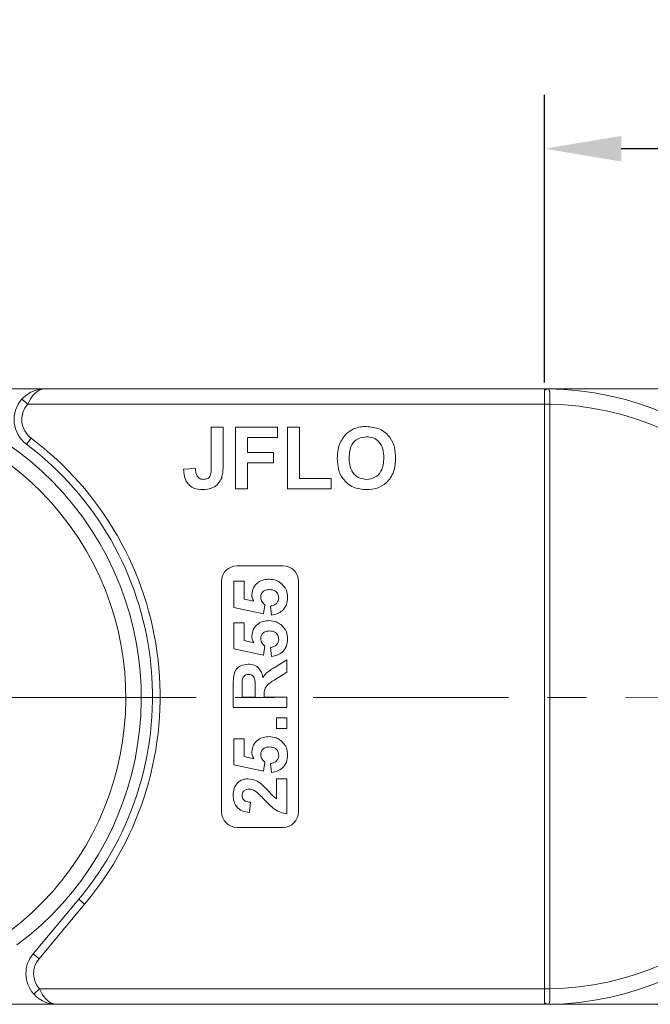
# Model space of a CAD drawing. Header units: millimetres. Extents: x 2628 to 3550, y -116 to 536.
# Tile 9 of 48: x 3016 to 3057, y 301 to 365. Entities that reach past the tile are written whole.
import ezdxf

# ---------------------------------------------------------------- set-up
doc = ezdxf.new("R2010")
doc.units = ezdxf.units.MM
doc.linetypes.add('CENTERX2', pattern=[20.32, 12.7, -2.54, 2.54, -2.54])
doc.styles.get("Standard").update_dxf_attribs({"font": '仿宋_GB2312.ttf', "width": 0.8})
doc.dimstyles.new('副本 ISO-25.1', dxfattribs={"dimtxt": 6, "dimasz": 5, "dimexe": 3.5, "dimexo": 0.625, "dimgap": 1.5, "dimtad": 1, "dimdsep": 46, "dimtxsty": 'Standard', "dimcen": 2.5, "dimadec": 0, "dimazin": 0, "dimtfac": 1, "dimtmove": 0, "dimatfit": 3, "dimfxl": 0, "dimarcsym": 0})

# ---------------------------------------------------------------- blocks, each defined once
blk = doc.blocks.new('*D815')
at = {"color": 0, "lineweight": -2}
for p, q in [((3050.023, 341.552), (3050.023, 360.246)), ((3096.023, 341.826), (3096.023, 360.246)), ((3091.023, 356.746), (3055.023, 356.746))]:
    blk.add_line(p, q, dxfattribs=at)
at = {"color": 0, "lineweight": 9}
for points in [[(3055.023, 357.579), (3055.023, 355.913), (3050.023, 356.746)], [(3091.023, 357.579), (3091.023, 355.913), (3096.023, 356.746)]]:
    blk.add_solid(points, dxfattribs=at)
at = {"layer": 'Defpoints', "color": 0, "lineweight": 9}
for p in [(3050.023, 356.746), (3096.023, 341.201), (3050.023, 340.927)]:
    blk.add_point(p, dxfattribs=at)
at = {"color": 0, "lineweight": 9, "insert": (3073.023, 361.246), "char_height": 6, "attachment_point": 5}
blk.add_mtext('46', dxfattribs=at)

msp = doc.modelspace()

# ---------------------------------------------------------------- linework, layer by layer
at = {"color": 7, "linetype": 'Continuous', "lineweight": 15}
for p, q in [((3004.023, 341.136), (3017.523, 341.136)), ((3050.023, 341.136), (3017.523, 341.136)), ((3050.023, 341.136), (3063.523, 341.136)), ((3050.023, 341.016), (3050.023, 341.136)), ((3016.033, 340.469), (3016.405, 340.136)), ((3050.023, 340.136), (3050.023, 341.016)), ((3016.405, 340.136), (3050.023, 340.136)), ((3050.023, 340.136), (3050.023, 340.133)), ((3050.023, 340.133), (3050.373, 340.133)), ((3050.023, 340.133), (3050.023, 302.139)), ((3050.373, 340.133), (3050.373, 340.138)), ((3050.373, 302.139), (3050.373, 340.133)), ((3028.344, 338.636), (3029.113, 338.636)), ((3028.344, 336.047), (3028.344, 338.636)), ((3029.113, 338.636), (3029.113, 336.114)), ((3029.933, 334.636), (3029.933, 338.636)), ((3029.933, 338.636), (3032.651, 338.636)), ((3032.651, 338.636), (3032.651, 337.969)), ((3033.318, 334.636), (3033.318, 338.636)), ((3033.318, 338.636), (3034.087, 338.636)), ((3034.087, 338.636), (3034.087, 335.302)), ((3016.323, 337.536), (3016.623, 337.936)), ((3032.651, 337.969), (3030.703, 337.969)), ((3030.703, 337.969), (3030.703, 336.995)), ((3030.703, 336.995), (3032.395, 336.995)), ((3032.395, 336.995), (3032.395, 336.328)), ((3026.549, 335.918), (3027.318, 335.969)), ((3032.395, 336.328), (3030.703, 336.328)), ((3030.703, 336.328), (3030.703, 334.636)), ((3034.087, 335.302), (3036.139, 335.302)), ((3036.139, 335.302), (3036.139, 334.636)), ((3030.703, 334.636), (3029.933, 334.636)), ((3036.139, 334.636), (3033.318, 334.636)), ((3030.023, 329.636), (3033.023, 329.636)), ((3029.023, 313.636), (3029.023, 328.636)), ((3029.818, 326.924), (3029.818, 328.629)), ((3029.818, 328.629), (3030.491, 328.629)), ((3030.491, 328.629), (3030.491, 327.464)), ((3034.023, 328.636), (3034.023, 313.636)), ((3030.491, 327.464), (3031.116, 327.327)), ((3031.837, 327.108), (3031.755, 326.52)), ((3032.272, 326.431), (3032.196, 327.014)), ((3031.755, 326.52), (3029.818, 326.924)), ((3029.818, 324.232), (3029.818, 325.937)), ((3029.818, 325.937), (3030.491, 325.937)), ((3030.491, 325.937), (3030.491, 324.772)), ((3030.491, 324.772), (3031.116, 324.634)), ((3031.755, 323.828), (3029.818, 324.232)), ((3031.837, 324.416), (3031.755, 323.828)), ((3032.272, 323.738), (3032.196, 324.322)), ((3032.581, 323.09), (3033.273, 323.514)), ((3033.273, 323.514), (3033.273, 322.727)), ((3033.273, 322.727), (3032.479, 322.23)), ((3029.773, 320.418), (3029.773, 321.887)), ((3030.357, 321.663), (3030.357, 321.091)), ((3031.209, 321.091), (3031.209, 321.633)), ((3030.357, 321.091), (3031.209, 321.091)), ((3031.792, 321.242), (3031.792, 321.091)), ((3031.792, 321.091), (3033.273, 321.091)), ((3033.273, 321.091), (3033.273, 320.418)), ((3033.273, 320.418), (3029.773, 320.418)), ((3032.6, 319.072), (3032.6, 319.745)), ((3032.6, 319.745), (3033.273, 319.745)), ((3033.273, 319.745), (3033.273, 319.072)), ((3033.273, 319.072), (3032.6, 319.072)), ((3029.818, 316.694), (3029.818, 318.399)), ((3029.818, 318.399), (3030.491, 318.399)), ((3030.491, 318.399), (3030.491, 317.233)), ((3030.491, 317.233), (3031.116, 317.096)), ((3031.837, 316.877), (3031.755, 316.29)), ((3032.272, 316.2), (3032.196, 316.783)), ((3031.755, 316.29), (3029.818, 316.694)), ((3032.6, 315.796), (3033.273, 315.796)), ((3032.6, 314.495), (3032.6, 315.796)), ((3033.273, 315.796), (3033.273, 313.508)), ((3030.895, 314.27), (3030.829, 313.597)), ((3033.023, 312.636), (3030.023, 312.636)), ((3019.727, 307.959), (3016.759, 304.421)), ((3019.727, 307.959), (3020.11, 307.637)), ((3017.142, 304.1), (3020.11, 307.637)), ((3017.142, 304.1), (3016.759, 304.421)), ((3017.173, 302.136), (3016.8, 301.802)), ((3050.023, 302.136), (3017.173, 302.136)), ((3050.023, 302.139), (3050.023, 302.136)), ((3050.023, 302.139), (3050.373, 302.139)), ((3050.023, 302.136), (3050.023, 301.256)), ((3050.373, 302.134), (3050.373, 302.139)), ((3018.291, 301.136), (3010.374, 301.136)), ((3018.291, 301.136), (3050.023, 301.136)), ((3050.023, 301.256), (3050.023, 301.136)), ((3064.291, 301.136), (3050.023, 301.136))]:
    msp.add_line(p, q, dxfattribs=at)
at = {"color": 1, "linetype": 'CENTERX2', "lineweight": 13}
msp.add_line((3149.278, 321.136), (3003.789, 321.06), dxfattribs=at)
at = {"color": 7, "linetype": 'Continuous', "lineweight": 15}
for centre, radius, start, end in [((3050.26, 340.839), 0.295, 90.2732, 143.25027), ((3050.023, 321.136), 20, 270.67353, 89.32647), ((3003.789, 321.06), 20, 306.57889, 125.23182), ((3017.523, 339.136), 2, 138.18969, 233.1301), ((3003.789, 321.06), 19, 306.96086, 124.84985), ((3017.523, 339.136), 1.5, 138.18969, 233.1301), ((3050.286, 322.514), 17.624, 89.71473, 90.8527), ((3050.023, 321.136), 19, 271.05551, 88.94449), ((3004.023, 321.136), 21, 320, 53.1301), ((3004.023, 321.136), 20.5, 320, 53.1301), ((3030.023, 328.636), 1, 90, 180), ((3033.023, 328.636), 1, 0, 90), ((3030.023, 313.636), 1, 180, 270), ((3033.023, 313.636), 1, 270, 0), ((3018.291, 303.136), 2, 140, 221.81031), ((3018.291, 303.136), 1.5, 140, 221.81031), ((3050.286, 319.786), 17.652, 269.14787, 270.28404), ((3050.26, 301.432), 0.295, 216.74973, 269.7268)]:
    msp.add_arc(centre, radius, start, end, dxfattribs=at)
for points, knots in [([(3017.523, 341.136), (3017.52, 341.136), (3017.51, 341.136), (3017.471, 341.135), (3017.426, 341.134), (3017.168, 341.117), (3016.772, 341.02), (3016.318, 340.758), (3016.112, 340.549), (3016.033, 340.469)], [0, 0, 0, 0, 0.0050875, 0.0203691, 0.0708073, 0.0890863, 0.5003107, 0.809226, 1, 1, 1, 1]), ([(3017.523, 341.136), (3017.522, 341.136), (3017.519, 341.136), (3017.513, 341.136), (3017.505, 341.136), (3017.491, 341.135), (3017.468, 341.134), (3017.442, 341.132), (3017.397, 341.126), (3017.317, 341.11), (3017.152, 341.053), (3016.997, 340.953), (3016.789, 340.764), (3016.598, 340.528), (3016.463, 340.254), (3016.405, 340.136)], [0, 0, 0, 0, 0.004076, 0.005312, 0.013833, 0.023499, 0.039938, 0.067959, 0.085914, 0.147188, 0.256834, 0.484715, 0.526697, 0.795371, 1, 1, 1, 1]), ([(3050.258, 341.134), (3050.246, 341.135), (3050.178, 341.135), (3050.093, 341.136), (3050.024, 341.136), (3050.023, 341.136)], [0, 0, 0, 0, 0.17537, 0.987913, 1, 1, 1, 1]), ([(3050.373, 340.138), (3050.373, 340.15), (3050.374, 340.274), (3050.376, 340.51), (3050.375, 340.802), (3050.36, 341.015), (3050.327, 341.12), (3050.278, 341.13), (3050.258, 341.134)], [0, 0, 0, 0, 0.023484, 0.237307, 0.451092, 0.663769, 0.870555, 1, 1, 1, 1]), ([(3036.728, 337.629), (3036.846, 337.841), (3037.057, 338.222), (3037.433, 338.436), (3037.598, 338.53)], [0, 0, 0, 0, 0.559956, 1, 1, 1, 1]), ([(3037.598, 338.53), (3037.751, 338.582), (3038.025, 338.675), (3038.314, 338.683), (3038.441, 338.687)], [0, 0, 0, 0, 0.559564, 1, 1, 1, 1]), ([(3038.441, 338.687), (3038.739, 338.659), (3039.334, 338.602), (3039.996, 338.037), (3040.306, 337.329), (3040.331, 336.863), (3040.344, 336.63)], [0, 0, 0, 0, 0.279831, 0.558669, 0.779006, 1, 1, 1, 1]), ([(3038.45, 338.02), (3038.26, 337.998), (3037.88, 337.955), (3037.372, 337.435), (3037.339, 336.941), (3037.318, 336.638)], [0, 0, 0, 0, 0.280278, 0.559877, 1, 1, 1, 1]), ([(3039.575, 336.649), (3039.566, 336.838), (3039.55, 337.213), (3039.308, 337.698), (3038.895, 337.983), (3038.599, 338.008), (3038.45, 338.02)], [0, 0, 0, 0, 0.281087, 0.560013, 0.779691, 1, 1, 1, 1]), ([(3036.549, 336.612), (3036.554, 336.807), (3036.564, 337.155), (3036.678, 337.484), (3036.728, 337.629)], [0, 0, 0, 0, 0.560171, 1, 1, 1, 1]), ([(3038.452, 334.585), (3038.156, 334.611), (3037.566, 334.665), (3036.903, 335.218), (3036.587, 335.918), (3036.562, 336.38), (3036.549, 336.612)], [0, 0, 0, 0, 0.279942, 0.558704, 0.779045, 1, 1, 1, 1]), ([(3037.318, 336.638), (3037.327, 336.449), (3037.346, 336.071), (3037.596, 335.589), (3038.004, 335.296), (3038.302, 335.266), (3038.45, 335.251)], [0, 0, 0, 0, 0.281021, 0.560116, 0.779939, 1, 1, 1, 1]), ([(3038.45, 335.251), (3038.64, 335.276), (3039.021, 335.325), (3039.519, 335.853), (3039.553, 336.347), (3039.575, 336.649)], [0, 0, 0, 0, 0.279991, 0.559768, 1, 1, 1, 1]), ([(3040.344, 336.63), (3040.324, 336.334), (3040.285, 335.745), (3039.819, 335.028), (3039.148, 334.635), (3038.684, 334.601), (3038.452, 334.585)], [0, 0, 0, 0, 0.280551, 0.5594882, 0.779434, 1, 1, 1, 1]), ([(3027.318, 335.969), (3027.322, 335.873), (3027.33, 335.701), (3027.394, 335.541), (3027.422, 335.472)], [0, 0, 0, 0, 0.561018, 1, 1, 1, 1]), ([(3027.834, 335.251), (3027.927, 335.257), (3028.066, 335.267), (3028.22, 335.378), (3028.346, 335.627), (3028.345, 335.86), (3028.344, 336.047)], [0, 0, 0, 0, 0.249396, 0.374426, 0.499454, 1, 1, 1, 1]), ([(3029.113, 336.114), (3029.112, 335.97), (3029.11, 335.713), (3029.052, 335.464), (3029.026, 335.354)], [0, 0, 0, 0, 0.5602943, 1, 1, 1, 1]), ([(3027.784, 334.585), (3027.589, 334.599), (3027.201, 334.628), (3026.756, 334.99), (3026.572, 335.462), (3026.557, 335.766), (3026.549, 335.918)], [0, 0, 0, 0, 0.280246, 0.558416, 0.778827, 1, 1, 1, 1]), ([(3027.422, 335.472), (3027.449, 335.434), (3027.503, 335.36), (3027.644, 335.269), (3027.762, 335.258), (3027.834, 335.251)], [0, 0, 0, 0, 0.280672, 0.560844, 1, 1, 1, 1]), ([(3029.026, 335.354), (3028.963, 335.221), (3028.837, 334.954), (3028.396, 334.633), (3028.016, 334.603), (3027.784, 334.585)], [0, 0, 0, 0, 0.2801216, 0.5603549, 1, 1, 1, 1]), ([(3030.985, 327.759), (3031.006, 327.917), (3031.05, 328.235), (3031.373, 328.566), (3031.745, 328.741), (3031.994, 328.756), (3032.119, 328.764)], [0, 0, 0, 0, 0.2790069, 0.5586194, 0.7790735, 1, 1, 1, 1]), ([(3032.119, 328.764), (3032.271, 328.751), (3032.541, 328.728), (3032.768, 328.581), (3032.868, 328.516)], [0, 0, 0, 0, 0.559534, 1, 1, 1, 1]), ([(3032.868, 328.516), (3033.015, 328.369), (3033.278, 328.106), (3033.306, 327.739), (3033.318, 327.576)], [0, 0, 0, 0, 0.558353, 1, 1, 1, 1]), ([(3031.116, 327.327), (3031.075, 327.403), (3031.002, 327.538), (3030.99, 327.691), (3030.985, 327.759)], [0, 0, 0, 0, 0.559888, 1, 1, 1, 1]), ([(3032.134, 328.091), (3032.054, 328.087), (3031.895, 328.079), (3031.695, 327.964), (3031.583, 327.786), (3031.573, 327.661), (3031.568, 327.598)], [0, 0, 0, 0, 0.2808976, 0.5594604, 0.779497, 1, 1, 1, 1]), ([(3032.735, 327.548), (3032.725, 327.634), (3032.705, 327.805), (3032.543, 327.997), (3032.335, 328.081), (3032.201, 328.088), (3032.134, 328.091)], [0, 0, 0, 0, 0.279573, 0.558664, 0.778923, 1, 1, 1, 1]), ([(3031.568, 327.598), (3031.573, 327.544), (3031.583, 327.436), (3031.672, 327.26), (3031.774, 327.166), (3031.837, 327.108)], [0, 0, 0, 0, 0.279963, 0.560065, 1, 1, 1, 1]), ([(3032.196, 327.014), (3032.273, 327.029), (3032.427, 327.059), (3032.602, 327.194), (3032.716, 327.365), (3032.728, 327.487), (3032.735, 327.548)], [0, 0, 0, 0, 0.2803, 0.559961, 0.780042, 1, 1, 1, 1]), ([(3033.318, 327.576), (3033.305, 327.415), (3033.277, 327.093), (3033.001, 326.719), (3032.645, 326.5), (3032.396, 326.454), (3032.272, 326.431)], [0, 0, 0, 0, 0.279948, 0.559031, 0.779331, 1, 1, 1, 1]), ([(3030.985, 325.066), (3031.006, 325.225), (3031.05, 325.543), (3031.373, 325.874), (3031.745, 326.049), (3031.994, 326.064), (3032.119, 326.072)], [0, 0, 0, 0, 0.279007, 0.558619, 0.779074, 1, 1, 1, 1]), ([(3032.119, 326.072), (3032.271, 326.059), (3032.541, 326.036), (3032.768, 325.888), (3032.868, 325.824)], [0, 0, 0, 0, 0.559534, 1, 1, 1, 1]), ([(3032.868, 325.824), (3033.015, 325.677), (3033.278, 325.414), (3033.306, 325.046), (3033.318, 324.884)], [0, 0, 0, 0, 0.558353, 1, 1, 1, 1]), ([(3032.134, 325.399), (3032.054, 325.395), (3031.895, 325.387), (3031.695, 325.272), (3031.583, 325.094), (3031.573, 324.968), (3031.568, 324.906)], [0, 0, 0, 0, 0.280898, 0.55946, 0.779497, 1, 1, 1, 1]), ([(3032.735, 324.856), (3032.725, 324.942), (3032.705, 325.113), (3032.543, 325.305), (3032.335, 325.389), (3032.201, 325.395), (3032.134, 325.399)], [0, 0, 0, 0, 0.2795727, 0.5586639, 0.7789233, 1, 1, 1, 1]), ([(3031.116, 324.634), (3031.075, 324.71), (3031.002, 324.846), (3030.99, 324.999), (3030.985, 325.066)], [0, 0, 0, 0, 0.559888, 1, 1, 1, 1]), ([(3031.568, 324.906), (3031.573, 324.852), (3031.583, 324.744), (3031.672, 324.567), (3031.774, 324.473), (3031.837, 324.416)], [0, 0, 0, 0, 0.279963, 0.560065, 1, 1, 1, 1]), ([(3032.196, 324.322), (3032.273, 324.337), (3032.427, 324.366), (3032.602, 324.502), (3032.716, 324.672), (3032.728, 324.795), (3032.735, 324.856)], [0, 0, 0, 0, 0.2803, 0.559961, 0.780042, 1, 1, 1, 1]), ([(3033.318, 324.884), (3033.305, 324.723), (3033.277, 324.401), (3033.001, 324.026), (3032.645, 323.808), (3032.396, 323.762), (3032.272, 323.738)], [0, 0, 0, 0, 0.279948, 0.559031, 0.779331, 1, 1, 1, 1]), ([(3029.773, 321.887), (3029.776, 322.046), (3029.781, 322.362), (3029.865, 322.768), (3030.074, 323.015), (3030.341, 323.197), (3030.582, 323.226), (3030.743, 323.245)], [0, 0, 0, 0, 0.251143, 0.500527, 0.625735, 0.75105, 1, 1, 1, 1]), ([(3030.743, 323.245), (3030.878, 323.233), (3031.148, 323.21), (3031.467, 322.983), (3031.643, 322.678), (3031.685, 322.471), (3031.706, 322.367)], [0, 0, 0, 0, 0.279954, 0.558933, 0.779174, 1, 1, 1, 1]), ([(3030.774, 322.572), (3030.717, 322.567), (3030.603, 322.558), (3030.429, 322.43), (3030.391, 322.286), (3030.368, 322.198)], [0, 0, 0, 0, 0.281129, 0.561183, 1, 1, 1, 1]), ([(3031.209, 321.633), (3031.216, 321.831), (3031.224, 322.079), (3031.147, 322.367), (3031.055, 322.487), (3030.922, 322.561), (3030.823, 322.568), (3030.774, 322.572)], [0, 0, 0, 0, 0.500962, 0.625785, 0.750436, 0.875032, 1, 1, 1, 1]), ([(3031.706, 322.367), (3031.781, 322.474), (3031.906, 322.65), (3032.148, 322.829), (3032.361, 322.964), (3032.507, 323.048), (3032.581, 323.09)], [0, 0, 0, 0, 0.339579, 0.559591, 0.779787, 1, 1, 1, 1]), ([(3030.368, 322.198), (3030.364, 322.098), (3030.356, 321.92), (3030.356, 321.742), (3030.357, 321.663)], [0, 0, 0, 0, 0.559921, 1, 1, 1, 1]), ([(3032.479, 322.23), (3032.266, 322.103), (3031.971, 321.928), (3031.789, 321.525), (3031.791, 321.337), (3031.792, 321.242)], [0, 0, 0, 0, 0.561022, 0.779295, 1, 1, 1, 1]), ([(3030.985, 317.528), (3031.006, 317.686), (3031.05, 318.004), (3031.373, 318.335), (3031.745, 318.51), (3031.994, 318.526), (3032.119, 318.533)], [0, 0, 0, 0, 0.279007, 0.558619, 0.779074, 1, 1, 1, 1]), ([(3032.119, 318.533), (3032.271, 318.52), (3032.541, 318.497), (3032.768, 318.35), (3032.868, 318.285)], [0, 0, 0, 0, 0.559534, 1, 1, 1, 1]), ([(3032.868, 318.285), (3033.015, 318.138), (3033.278, 317.875), (3033.306, 317.508), (3033.318, 317.346)], [0, 0, 0, 0, 0.558353, 1, 1, 1, 1]), ([(3031.116, 317.096), (3031.075, 317.172), (3031.002, 317.307), (3030.99, 317.46), (3030.985, 317.528)], [0, 0, 0, 0, 0.5598879, 1, 1, 1, 1]), ([(3032.134, 317.86), (3032.054, 317.856), (3031.895, 317.848), (3031.695, 317.734), (3031.583, 317.555), (3031.573, 317.43), (3031.568, 317.367)], [0, 0, 0, 0, 0.280898, 0.55946, 0.779497, 1, 1, 1, 1]), ([(3032.735, 317.318), (3032.725, 317.403), (3032.705, 317.574), (3032.543, 317.766), (3032.335, 317.85), (3032.201, 317.857), (3032.134, 317.86)], [0, 0, 0, 0, 0.279573, 0.558664, 0.778923, 1, 1, 1, 1]), ([(3031.568, 317.367), (3031.573, 317.313), (3031.583, 317.205), (3031.672, 317.029), (3031.774, 316.935), (3031.837, 316.877)], [0, 0, 0, 0, 0.279963, 0.560065, 1, 1, 1, 1]), ([(3032.196, 316.783), (3032.273, 316.798), (3032.427, 316.828), (3032.602, 316.964), (3032.716, 317.134), (3032.728, 317.256), (3032.735, 317.318)], [0, 0, 0, 0, 0.2803, 0.559961, 0.780042, 1, 1, 1, 1]), ([(3033.318, 317.346), (3033.305, 317.184), (3033.277, 316.862), (3033.001, 316.488), (3032.645, 316.27), (3032.396, 316.223), (3032.272, 316.2)], [0, 0, 0, 0, 0.279948, 0.559031, 0.779331, 1, 1, 1, 1]), ([(3029.773, 314.722), (3029.783, 314.874), (3029.803, 315.176), (3030.038, 315.542), (3030.369, 315.763), (3030.607, 315.785), (3030.725, 315.796)], [0, 0, 0, 0, 0.280568, 0.55975, 0.779795, 1, 1, 1, 1]), ([(3030.725, 315.796), (3030.905, 315.773), (3031.227, 315.732), (3031.488, 315.541), (3031.603, 315.457)], [0, 0, 0, 0, 0.558458, 1, 1, 1, 1]), ([(3030.816, 315.123), (3030.75, 315.119), (3030.618, 315.112), (3030.455, 315.014), (3030.367, 314.863), (3030.36, 314.76), (3030.357, 314.708)], [0, 0, 0, 0, 0.280664, 0.559461, 0.779366, 1, 1, 1, 1]), ([(3031.22, 314.99), (3031.15, 315.031), (3031.024, 315.104), (3030.879, 315.117), (3030.816, 315.123)], [0, 0, 0, 0, 0.560117, 1, 1, 1, 1]), ([(3031.785, 314.454), (3031.685, 314.56), (3031.507, 314.749), (3031.308, 314.916), (3031.22, 314.99)], [0, 0, 0, 0, 0.560235, 1, 1, 1, 1]), ([(3031.603, 315.457), (3031.719, 315.35), (3031.909, 315.174), (3032.149, 314.905), (3032.351, 314.674), (3032.517, 314.555), (3032.6, 314.495)], [0, 0, 0, 0, 0.339985, 0.560186, 0.78038, 1, 1, 1, 1]), ([(3030.829, 313.597), (3030.668, 313.621), (3030.348, 313.669), (3029.977, 313.958), (3029.798, 314.342), (3029.782, 314.595), (3029.773, 314.722)], [0, 0, 0, 0, 0.280752, 0.55897, 0.779275, 1, 1, 1, 1]), ([(3030.357, 314.708), (3030.36, 314.659), (3030.366, 314.561), (3030.44, 314.43), (3030.612, 314.298), (3030.778, 314.282), (3030.895, 314.27)], [0, 0, 0, 0, 0.1872361, 0.3740839, 0.5606964, 1, 1, 1, 1]), ([(3033.273, 313.508), (3033.107, 313.541), (3032.774, 313.606), (3032.27, 313.954), (3031.97, 314.264), (3031.785, 314.454)], [0, 0, 0, 0, 0.279551, 0.559332, 1, 1, 1, 1]), ([(3017.173, 302.136), (3017.201, 302.077), (3017.257, 301.957), (3017.363, 301.773), (3017.491, 301.59), (3017.608, 301.462), (3017.765, 301.318), (3017.919, 301.218), (3018.085, 301.162), (3018.164, 301.146), (3018.21, 301.14), (3018.236, 301.138), (3018.259, 301.136), (3018.273, 301.136), (3018.281, 301.136), (3018.287, 301.136), (3018.289, 301.136), (3018.291, 301.136)], [0, 0, 0, 0, 0.101029, 0.204946, 0.337168, 0.474297, 0.5162, 0.743651, 0.85309, 0.914248, 0.93217, 0.960137, 0.976545, 0.986194, 0.994698, 0.995932, 1, 1, 1, 1]), ([(3050.258, 301.137), (3050.27, 301.139), (3050.306, 301.143), (3050.343, 301.193), (3050.368, 301.328), (3050.376, 301.558), (3050.375, 301.841), (3050.374, 302.043), (3050.373, 302.134)], [0, 0, 0, 0, 0.07361, 0.225281, 0.412719, 0.616054, 0.826783, 1, 1, 1, 1]), ([(3018.291, 301.136), (3018.288, 301.136), (3018.277, 301.136), (3018.239, 301.136), (3018.194, 301.138), (3017.936, 301.155), (3017.54, 301.251), (3017.086, 301.514), (3016.879, 301.723), (3016.8, 301.802)], [0, 0, 0, 0, 0.005088, 0.020369, 0.070807, 0.089086, 0.500311, 0.809226, 1, 1, 1, 1]), ([(3050.023, 301.136), (3050.024, 301.136), (3050.093, 301.136), (3050.178, 301.136), (3050.246, 301.137), (3050.258, 301.137)], [0, 0, 0, 0, 0.012087, 0.82463, 1, 1, 1, 1])]:
    msp.add_open_spline(points, degree=3, knots=knots, dxfattribs=at)

# ---------------------------------------------------------------- dimensions: what is measured, and where the dimension line sits
at = {"color": 5, "lineweight": 9}
dim = msp.add_linear_dim(base=(3050.023, 356.746), p1=(3096.023, 341.201), p2=(3050.023, 340.927), dimstyle='副本 ISO-25.1', dxfattribs=at)
dim.commit()
dim.dimension.update_dxf_attribs({"geometry": '*D815', "text_midpoint": (3073.023, 361.246)})

doc.saveas('drawing.dxf')
